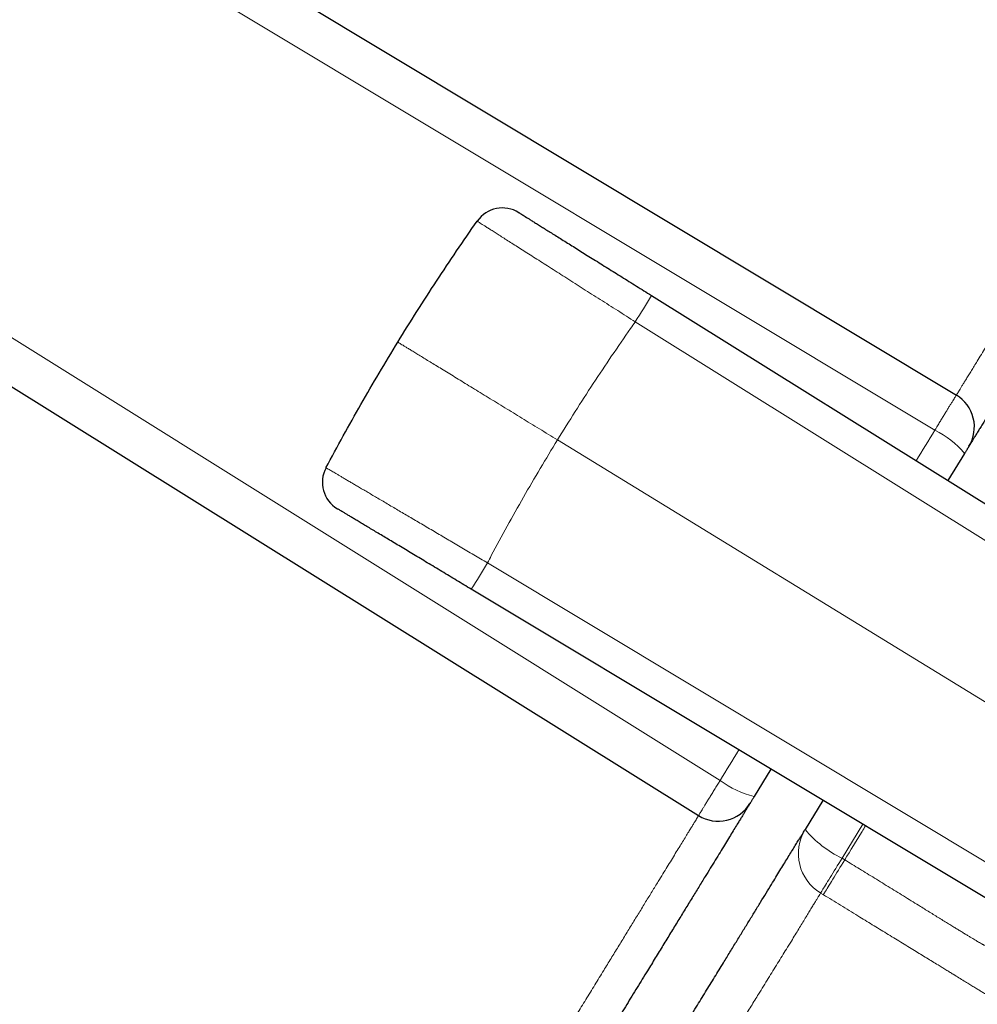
# Model space of a CAD drawing. Header units: millimetres. Extents: x 8 to 735, y 12 to 450.
# Tile 15 of 71: x 74 to 89, y 410 to 426. Entities that reach past the tile are written whole.
import ezdxf

# ---------------------------------------------------------------- set-up
doc = ezdxf.new("R2010")
doc.units = ezdxf.units.MM

msp = doc.modelspace()

# ---------------------------------------------------------------- linework, layer by layer
at = {"color": 7, "linetype": 'Continuous', "lineweight": 30}
for p, q in [((67.116, 432.94), (88.792, 419.911)), ((63.176, 426.511), (84.626, 413.112)), ((83.864, 421.522), (92.653, 416.029)), ((88.995, 419.083), (88.995, 419.083)), ((88.925, 418.969), (88.655, 418.528)), ((89.837, 411.434), (80.953, 416.772)), ((85.796, 413.862), (85.526, 413.421)), ((86.636, 413.358), (86.348, 412.887))]:
    msp.add_line(p, q, dxfattribs=at)
at = {"color": 252, "linetype": 'Continuous', "lineweight": 0}
for p, q in [((66.764, 432.366), (88.444, 419.342)), ((63.527, 427.085), (84.975, 413.681)), ((92.361, 415.622), (83.602, 421.095)), ((82.345, 419.186), (91.145, 413.793)), ((81.214, 417.199), (90.067, 411.88)), ((87.279, 412.971), (86.944, 412.424)), ((86.988, 412.397), (86.944, 412.424)), ((86.642, 411.833), (86.598, 411.86))]:
    msp.add_line(p, q, dxfattribs=at)
at = {"color": 252, "linetype": 'Continuous', "lineweight": 0, "flags": 128}
for points in [[(86.944, 412.424), (86.918, 412.382), (86.892, 412.34), (86.867, 412.299), (86.842, 412.258), (86.818, 412.219), (86.794, 412.181), (86.772, 412.144), (86.75, 412.109), (86.73, 412.076), (86.711, 412.044), (86.693, 412.015), (86.676, 411.988), (86.661, 411.963), (86.647, 411.94), (86.635, 411.92), (86.624, 411.903), (86.615, 411.888), (86.608, 411.876), (86.602, 411.867), (86.598, 411.86)], [(86.642, 411.833), (86.646, 411.84), (86.652, 411.849), (86.659, 411.861), (86.668, 411.876), (86.679, 411.893), (86.691, 411.913), (86.705, 411.936), (86.72, 411.961), (86.737, 411.988), (86.755, 412.017), (86.774, 412.049), (86.794, 412.082), (86.816, 412.117), (86.838, 412.154), (86.862, 412.192), (86.886, 412.231), (86.911, 412.272), (86.936, 412.313), (86.962, 412.355), (86.988, 412.397)]]:
    msp.add_lwpolyline(points, dxfattribs=at)
at = {"color": 7, "linetype": 'Continuous', "lineweight": 30}
for centre, radius, start, end in [((81.457, 422.436), 0.5, 58, 144.9956), ((88.483, 419.396), 0.6, 328.5, 58.9906), ((79.046, 418.502), 0.5, 152.0044, 239), ((84.944, 413.621), 0.6, 238.0094, 328.5)]:
    msp.add_arc(centre, radius, start, end, dxfattribs=at)
at = {"color": 252, "linetype": 'Continuous', "lineweight": 0}
for centre, radius, start, end in [((71.516, 428.795), 14.33, 327.4998, 329.5002), ((87.827, 418.047), 1.434, 40.0026, 64.5223), ((68.867, 424.472), 14.33, 327.4998, 329.5002), ((85.848, 414.818), 1.433, 232.4774, 256.9986), ((86.986, 412.499), 0.747, 148.6946, 238.6919), ((87.697, 414.009), 1.755, 219.7207, 244.5581)]:
    msp.add_arc(centre, radius, start, end, dxfattribs=at)
for start_param, end_param in [(1.460323, 1.479622), (1.661978, 1.681277)]:
    msp.add_ellipse((86.714, 416.509), major_axis=(15.73, 25.67), ratio=0.000174, start_param=start_param, end_param=end_param, dxfattribs=at)
for points, knots in [([(88.792, 419.911), (88.792, 419.911), (88.792, 419.91), (88.792, 419.91), (88.795, 419.915), (88.801, 419.924), (88.81, 419.939), (88.823, 419.96), (88.841, 419.99), (88.863, 420.026), (88.889, 420.068), (88.919, 420.117), (88.953, 420.173), (88.992, 420.236), (89.034, 420.305), (89.08, 420.379), (89.133, 420.467), (89.195, 420.567), (89.266, 420.683), (89.341, 420.806), (89.421, 420.937), (89.505, 421.074), (89.593, 421.217), (89.684, 421.366), (89.78, 421.522), (89.88, 421.686), (89.986, 421.858), (90.093, 422.033), (90.214, 422.23), (90.349, 422.451), (90.499, 422.695), (90.651, 422.943), (90.822, 423.222), (91.012, 423.533), (91.222, 423.876), (91.434, 424.221), (91.647, 424.568), (91.931, 425.033), (92.254, 425.56), (92.615, 426.148), (92.904, 426.62), (93.156, 427.032), (93.371, 427.383), (93.582, 427.727), (93.789, 428.064), (93.991, 428.393), (94.191, 428.72), (94.389, 429.043), (94.584, 429.362), (94.778, 429.678), (94.969, 429.989), (95.157, 430.297), (95.343, 430.6), (95.526, 430.899), (95.706, 431.192), (95.888, 431.489), (96.072, 431.79), (96.258, 432.093), (96.44, 432.39), (96.618, 432.681), (96.792, 432.965), (96.962, 433.242), (97.127, 433.512), (97.288, 433.774), (97.444, 434.029), (97.598, 434.28), (97.748, 434.525), (97.895, 434.765), (98.037, 434.997), (98.152, 435.184), (98.242, 435.331), (98.309, 435.44), (98.375, 435.548), (98.458, 435.683), (98.556, 435.843), (98.667, 436.024), (98.772, 436.197), (98.873, 436.361), (98.969, 436.518), (99.06, 436.665), (99.145, 436.804), (99.224, 436.934), (99.299, 437.055), (99.368, 437.169), (99.433, 437.275), (99.493, 437.373), (99.547, 437.461), (99.588, 437.527), (99.617, 437.575), (99.638, 437.609), (99.657, 437.641), (99.68, 437.678), (99.705, 437.718), (99.728, 437.756), (99.746, 437.785), (99.758, 437.804), (99.764, 437.815), (99.764, 437.815), (99.764, 437.815)], [0, 0, 0, 0, 0.000002, 0.003767, 0.007532, 0.011314, 0.015097, 0.019987, 0.024884, 0.029783, 0.03468, 0.039571, 0.044664, 0.049762, 0.054862, 0.059961, 0.065054, 0.071414, 0.07778, 0.084147, 0.090509, 0.097015, 0.103523, 0.110033, 0.116539, 0.123494, 0.130448, 0.137418, 0.144389, 0.153607, 0.162828, 0.172049, 0.181269, 0.193613, 0.205959, 0.218304, 0.23061, 0.242916, 0.267531, 0.286285, 0.305038, 0.317544, 0.33005, 0.342555, 0.35456, 0.366565, 0.378569, 0.390601, 0.402634, 0.414665, 0.426824, 0.438985, 0.451145, 0.463345, 0.475547, 0.487748, 0.501114, 0.514481, 0.527847, 0.541264, 0.554681, 0.568097, 0.581481, 0.594865, 0.608272, 0.621679, 0.635537, 0.649395, 0.663279, 0.677163, 0.684342, 0.691522, 0.698705, 0.705888, 0.719253, 0.73262, 0.745984, 0.759401, 0.772819, 0.786236, 0.799619, 0.813003, 0.826409, 0.839816, 0.85368, 0.867545, 0.881435, 0.895325, 0.902511, 0.909698, 0.916888, 0.924078, 0.937445, 0.950814, 0.964182, 0.977601, 0.991022, 1, 1, 1, 1]), ([(83.602, 421.095), (83.555, 421.126), (83.46, 421.186), (83.318, 421.277), (83.176, 421.367), (83.036, 421.457), (82.897, 421.545), (82.761, 421.631), (82.628, 421.716), (82.497, 421.8), (82.37, 421.881), (82.246, 421.96), (82.127, 422.036), (82.013, 422.108), (81.903, 422.178), (81.799, 422.244), (81.701, 422.307), (81.608, 422.366), (81.521, 422.421), (81.441, 422.472), (81.368, 422.519), (81.303, 422.561), (81.244, 422.598), (81.192, 422.631), (81.148, 422.659), (81.112, 422.682), (81.083, 422.7), (81.063, 422.713), (81.05, 422.722), (81.048, 422.723), (81.047, 422.723)], [0, 0, 0, 0, 0.035563, 0.0712382, 0.1069704, 0.1427026, 0.1783777, 0.2139406, 0.2495089, 0.2851895, 0.3209273, 0.3566651, 0.3923455, 0.4279137, 0.4634599, 0.4991186, 0.5348344, 0.5705501, 0.6062085, 0.6417546, 0.6772551, 0.7128678, 0.7485375, 0.7842072, 0.8198197, 0.8553201, 0.8914605, 0.9276601, 0.9638597, 1, 1, 1, 1]), ([(83.602, 421.095), (83.577, 421.06), (83.448, 420.877), (83.22, 420.545), (82.921, 420.097), (82.629, 419.644), (82.44, 419.339), (82.345, 419.186)], [0, 0, 0, 0, 0.0574188, 0.292926, 0.5284883, 0.7642165, 1, 1, 1, 1]), ([(79.765, 420.767), (79.766, 420.767), (79.767, 420.766), (79.78, 420.758), (79.801, 420.745), (79.83, 420.727), (79.867, 420.704), (79.911, 420.678), (79.962, 420.646), (80.022, 420.61), (80.09, 420.568), (80.164, 420.523), (80.244, 420.473), (80.33, 420.421), (80.423, 420.364), (80.523, 420.303), (80.629, 420.237), (80.74, 420.169), (80.855, 420.099), (80.974, 420.026), (81.097, 419.95), (81.226, 419.871), (81.36, 419.79), (81.495, 419.707), (81.632, 419.623), (81.77, 419.538), (81.91, 419.452), (82.054, 419.365), (82.199, 419.275), (82.296, 419.216), (82.345, 419.186)], [0, 0, 0, 0, 0.0361691, 0.0723382, 0.1089905, 0.1456428, 0.1807222, 0.2158285, 0.2509079, 0.2870061, 0.3231338, 0.3592321, 0.3943115, 0.4294178, 0.4644972, 0.5005954, 0.5367231, 0.5728214, 0.6079008, 0.6430071, 0.6780865, 0.7141847, 0.7503124, 0.7864107, 0.8214901, 0.8565964, 0.8916758, 0.927774, 0.9639017, 1, 1, 1, 1]), ([(88.444, 419.342), (88.446, 419.346), (88.458, 419.365), (88.482, 419.405), (88.516, 419.462), (88.552, 419.521), (88.587, 419.579), (88.62, 419.633), (88.651, 419.684), (88.681, 419.732), (88.709, 419.778), (88.734, 419.819), (88.755, 419.853), (88.772, 419.879), (88.784, 419.898), (88.791, 419.909), (88.792, 419.91), (88.792, 419.911)], [0, 0, 0, 0, 0.012552, 0.062791, 0.130644, 0.198665, 0.266519, 0.334373, 0.402395, 0.470249, 0.547167, 0.62433, 0.701248, 0.778165, 0.855327, 0.932243, 1, 1, 1, 1]), ([(82.345, 419.186), (82.252, 419.032), (82.066, 418.726), (81.795, 418.26), (81.531, 417.79), (81.339, 417.435), (81.235, 417.238), (81.214, 417.199)], [0, 0, 0, 0, 0.235507, 0.47107, 0.706798, 0.942581, 1, 1, 1, 1]), ([(78.604, 418.736), (78.605, 418.736), (78.607, 418.735), (78.62, 418.727), (78.641, 418.715), (78.667, 418.699), (78.697, 418.682), (78.728, 418.663), (78.763, 418.642), (78.803, 418.619), (78.848, 418.593), (78.896, 418.564), (78.949, 418.533), (79.006, 418.499), (79.067, 418.464), (79.13, 418.426), (79.197, 418.387), (79.269, 418.345), (79.343, 418.301), (79.422, 418.254), (79.505, 418.206), (79.589, 418.156), (79.676, 418.104), (79.765, 418.052), (79.856, 417.999), (79.95, 417.943), (80.048, 417.886), (80.148, 417.827), (80.251, 417.766), (80.354, 417.705), (80.458, 417.644), (80.561, 417.583), (80.666, 417.521), (80.773, 417.458), (80.882, 417.394), (80.992, 417.33), (81.103, 417.264), (81.177, 417.221), (81.214, 417.199)], [0, 0, 0, 0, 0.035871, 0.071978, 0.108203, 0.144667, 0.170867, 0.197111, 0.223707, 0.250304, 0.277091, 0.303879, 0.331032, 0.358236, 0.384468, 0.410746, 0.437377, 0.464008, 0.49083, 0.517652, 0.544841, 0.57208, 0.598329, 0.624623, 0.651055, 0.677532, 0.704539, 0.731595, 0.758801, 0.786056, 0.812302, 0.838593, 0.865021, 0.891495, 0.918497, 0.945549, 0.972749, 1, 1, 1, 1]), ([(84.626, 413.112), (84.626, 413.112), (84.626, 413.113), (84.628, 413.115), (84.632, 413.123), (84.641, 413.139), (84.654, 413.16), (84.671, 413.188), (84.691, 413.221), (84.715, 413.26), (84.744, 413.308), (84.777, 413.362), (84.814, 413.421), (84.853, 413.485), (84.895, 413.552), (84.935, 413.618), (84.963, 413.661), (84.975, 413.681)], [0, 0, 0, 0, 0.012618, 0.063124, 0.131346, 0.199738, 0.26796, 0.336183, 0.404577, 0.4728, 0.549719, 0.626882, 0.703801, 0.780718, 0.85788, 0.934798, 1, 1, 1, 1]), ([(73.655, 395.208), (73.655, 395.208), (73.654, 395.207), (73.66, 395.216), (73.671, 395.235), (73.686, 395.26), (73.701, 395.284), (73.714, 395.306), (73.729, 395.33), (73.75, 395.364), (73.78, 395.412), (73.82, 395.478), (73.865, 395.552), (73.917, 395.636), (73.974, 395.729), (74.036, 395.831), (74.104, 395.941), (74.177, 396.061), (74.256, 396.189), (74.34, 396.327), (74.432, 396.476), (74.53, 396.637), (74.634, 396.806), (74.725, 396.956), (74.803, 397.081), (74.863, 397.18), (74.925, 397.28), (75.006, 397.413), (75.108, 397.581), (75.235, 397.786), (75.366, 398.001), (75.502, 398.223), (75.643, 398.454), (75.789, 398.692), (75.94, 398.938), (76.095, 399.191), (76.255, 399.451), (76.421, 399.723), (76.594, 400.004), (76.773, 400.297), (76.957, 400.597), (77.115, 400.855), (77.245, 401.068), (77.346, 401.232), (77.447, 401.398), (77.574, 401.603), (77.725, 401.851), (77.904, 402.142), (78.085, 402.439), (78.27, 402.741), (78.459, 403.048), (78.651, 403.361), (78.846, 403.68), (79.045, 404.005), (79.247, 404.334), (79.452, 404.668), (79.659, 405.006), (79.898, 405.397), (80.17, 405.841), (80.475, 406.339), (80.782, 406.839), (81.123, 407.396), (81.43, 407.897), (81.703, 408.341), (81.906, 408.673), (82.109, 409.004), (82.31, 409.332), (82.492, 409.63), (82.657, 409.899), (82.804, 410.139), (82.95, 410.376), (83.085, 410.597), (83.211, 410.803), (83.328, 410.993), (83.442, 411.18), (83.554, 411.363), (83.664, 411.542), (83.771, 411.717), (83.875, 411.886), (83.967, 412.037), (84.048, 412.169), (84.119, 412.285), (84.187, 412.395), (84.251, 412.5), (84.312, 412.599), (84.368, 412.691), (84.42, 412.776), (84.465, 412.849), (84.504, 412.912), (84.536, 412.965), (84.564, 413.01), (84.586, 413.047), (84.604, 413.075), (84.616, 413.095), (84.624, 413.109), (84.626, 413.112), (84.628, 413.114)], [0, 0, 0, 0, 0.006433, 0.020301, 0.034194, 0.048087, 0.055276, 0.062464, 0.069656, 0.076848, 0.090214, 0.103581, 0.116946, 0.130364, 0.143782, 0.1572, 0.170584, 0.183968, 0.197375, 0.210783, 0.224648, 0.238514, 0.252406, 0.266297, 0.273485, 0.280672, 0.287863, 0.295054, 0.308416, 0.321779, 0.33514, 0.348553, 0.361968, 0.375381, 0.388761, 0.402141, 0.415545, 0.428948, 0.442808, 0.456669, 0.470555, 0.484441, 0.491625, 0.498809, 0.505997, 0.513185, 0.525264, 0.537344, 0.549423, 0.561541, 0.57366, 0.585778, 0.598044, 0.610312, 0.622578, 0.634878, 0.647178, 0.659478, 0.677128, 0.694778, 0.712434, 0.73009, 0.753624, 0.765391, 0.777159, 0.788926, 0.800694, 0.812461, 0.821307, 0.830153, 0.838999, 0.847844, 0.855267, 0.86269, 0.870127, 0.877565, 0.885064, 0.892564, 0.900097, 0.90763, 0.913512, 0.919399, 0.925285, 0.931167, 0.9372, 0.94324, 0.949279, 0.955311, 0.960802, 0.9663, 0.971796, 0.977287, 0.982962, 0.988641, 0.994322, 1, 1, 1, 1]), ([(86.988, 412.397), (87.081, 412.55), (87.193, 412.732), (87.305, 412.915), (87.323, 412.945)], [0, 0, 0, 0, 0.8377299, 1, 1, 1, 1]), ([(86.988, 412.397), (87.028, 412.372), (87.108, 412.323), (87.229, 412.249), (87.349, 412.175), (87.472, 412.1), (87.596, 412.023), (87.721, 411.946), (87.846, 411.869), (87.969, 411.793), (88.092, 411.717), (88.2, 411.65), (88.296, 411.591), (88.379, 411.539), (88.459, 411.489), (88.538, 411.441), (88.613, 411.395), (88.684, 411.351), (88.75, 411.31), (88.811, 411.273), (88.869, 411.238), (88.922, 411.205), (88.972, 411.175), (89.017, 411.148), (89.057, 411.124), (89.096, 411.1), (89.133, 411.078), (89.167, 411.058), (89.194, 411.042), (89.215, 411.03), (89.231, 411.021), (89.241, 411.015), (89.247, 411.012), (89.248, 411.012), (89.248, 411.012), (89.248, 411.012)], [0, 0, 0, 0, 0.033008, 0.066015, 0.099167, 0.132319, 0.167301, 0.202298, 0.237272, 0.273133, 0.309022, 0.344872, 0.371313, 0.39777, 0.424208, 0.451403, 0.478621, 0.505814, 0.532283, 0.558773, 0.585243, 0.612487, 0.639753, 0.667001, 0.694343, 0.72175, 0.757131, 0.792541, 0.827932, 0.864079, 0.900245, 0.936398, 0.968178, 0.999986, 1, 1, 1, 1]), ([(81.39, 403.362), (81.39, 403.362), (81.461, 403.478), (81.603, 403.71), (81.818, 404.061), (82.035, 404.415), (82.257, 404.777), (82.503, 405.178), (82.772, 405.618), (83.062, 406.091), (83.352, 406.564), (83.641, 407.036), (83.93, 407.506), (84.184, 407.921), (84.405, 408.281), (84.593, 408.586), (84.753, 408.848), (84.888, 409.067), (85.001, 409.252), (85.117, 409.443), (85.235, 409.638), (85.355, 409.835), (85.475, 410.031), (85.582, 410.205), (85.675, 410.355), (85.752, 410.481), (85.829, 410.604), (85.903, 410.724), (85.976, 410.842), (86.05, 410.962), (86.121, 411.077), (86.188, 411.186), (86.246, 411.281), (86.3, 411.371), (86.351, 411.455), (86.399, 411.533), (86.442, 411.604), (86.48, 411.668), (86.514, 411.723), (86.542, 411.769), (86.565, 411.807), (86.584, 411.838), (86.593, 411.853), (86.598, 411.86)], [0, 0, 0, 0, 0.000004, 0.035875, 0.071762, 0.107648, 0.143548, 0.181221, 0.228315, 0.27541, 0.322505, 0.3696, 0.416695, 0.46379, 0.495214, 0.52664, 0.558063, 0.576941, 0.59582, 0.617048, 0.638279, 0.659507, 0.682281, 0.705054, 0.720409, 0.735767, 0.751122, 0.766722, 0.782325, 0.797925, 0.81684, 0.832171, 0.847513, 0.862853, 0.878182, 0.893818, 0.90947, 0.92512, 0.940755, 0.955559, 0.970377, 0.985195, 1, 1, 1, 1]), ([(86.642, 411.833), (86.688, 411.805), (86.782, 411.748), (86.921, 411.662), (87.061, 411.576), (87.193, 411.495), (87.317, 411.419), (87.433, 411.348), (87.549, 411.278), (87.664, 411.207), (87.779, 411.137), (87.893, 411.067), (88.006, 410.998), (88.113, 410.932), (88.215, 410.869), (88.311, 410.81), (88.405, 410.753), (88.488, 410.702), (88.56, 410.658), (88.622, 410.619), (88.683, 410.582), (88.754, 410.538), (88.834, 410.489), (88.918, 410.438), (88.993, 410.392), (89.06, 410.351), (89.122, 410.313), (89.18, 410.277), (89.233, 410.244), (89.281, 410.215), (89.324, 410.189), (89.36, 410.167), (89.391, 410.148), (89.416, 410.133), (89.435, 410.121), (89.447, 410.114), (89.455, 410.109), (89.461, 410.105), (89.462, 410.105), (89.463, 410.104)], [0, 0, 0, 0, 0.030826, 0.061653, 0.092613, 0.123573, 0.149596, 0.175619, 0.201781, 0.227942, 0.254608, 0.281274, 0.308155, 0.335035, 0.359636, 0.384237, 0.409061, 0.433885, 0.451937, 0.46999, 0.488139, 0.506288, 0.536536, 0.566898, 0.594349, 0.6218, 0.649561, 0.677323, 0.707532, 0.737743, 0.768255, 0.798769, 0.830082, 0.861395, 0.892917, 0.92444, 0.941376, 0.970675, 1, 1, 1, 1])]:
    msp.add_open_spline(points, degree=3, knots=knots, dxfattribs=at)
at = {"color": 7, "linetype": 'Continuous', "lineweight": 30}
for points, knots in [([(93.286, 426.086), (93.182, 425.916), (92.974, 425.576), (92.661, 425.065), (92.373, 424.596), (92.113, 424.171), (91.879, 423.79), (91.647, 423.41), (91.431, 423.059), (91.233, 422.735), (91.052, 422.439), (90.872, 422.147), (90.696, 421.859), (90.543, 421.61), (90.414, 421.398), (90.306, 421.222), (90.2, 421.05), (90.097, 420.881), (89.995, 420.716), (89.897, 420.555), (89.802, 420.4), (89.716, 420.259), (89.637, 420.131), (89.566, 420.015), (89.498, 419.904), (89.433, 419.798), (89.374, 419.701), (89.319, 419.612), (89.27, 419.531), (89.224, 419.456), (89.182, 419.388), (89.143, 419.325), (89.108, 419.268), (89.077, 419.218), (89.051, 419.175), (89.03, 419.14), (89.013, 419.113), (89.002, 419.094), (88.995, 419.084), (88.995, 419.083), (88.995, 419.083)], [0, 0, 0, 0, 0.056279, 0.112559, 0.168839, 0.211048, 0.253257, 0.29548, 0.337703, 0.371573, 0.405455, 0.439336, 0.473206, 0.507067, 0.528877, 0.550692, 0.572505, 0.594313, 0.616248, 0.638182, 0.65992, 0.681658, 0.70003, 0.718418, 0.736809, 0.755191, 0.773558, 0.790747, 0.807955, 0.825169, 0.842375, 0.859564, 0.877432, 0.895323, 0.913221, 0.93111, 0.948976, 0.966773, 0.984579, 1, 1, 1, 1]), ([(81.722, 422.86), (81.722, 422.86), (81.724, 422.859), (81.734, 422.852), (81.752, 422.842), (81.776, 422.827), (81.806, 422.808), (81.842, 422.785), (81.885, 422.759), (81.934, 422.728), (81.99, 422.693), (82.051, 422.654), (82.118, 422.613), (82.189, 422.568), (82.266, 422.52), (82.349, 422.468), (82.438, 422.413), (82.53, 422.355), (82.626, 422.296), (82.724, 422.234), (82.827, 422.17), (82.934, 422.103), (83.045, 422.033), (83.157, 421.963), (83.271, 421.892), (83.385, 421.821), (83.502, 421.748), (83.621, 421.673), (83.742, 421.598), (83.823, 421.547), (83.864, 421.522)], [0, 0, 0, 0, 0.035923, 0.071847, 0.108245, 0.144644, 0.179712, 0.214808, 0.249877, 0.285967, 0.322086, 0.358176, 0.393294, 0.428439, 0.463557, 0.499699, 0.53587, 0.572011, 0.607157, 0.642329, 0.677475, 0.713643, 0.749841, 0.78601, 0.821155, 0.856327, 0.891473, 0.927639, 0.963834, 1, 1, 1, 1]), ([(79.765, 420.767), (79.867, 420.933), (80.072, 421.264), (80.39, 421.755), (80.714, 422.242), (80.936, 422.563), (81.047, 422.723)], [0, 0, 0, 0, 0.2498539, 0.4997662, 0.7498538, 1, 1, 1, 1]), ([(78.604, 418.736), (78.696, 418.908), (78.881, 419.251), (79.168, 419.761), (79.461, 420.267), (79.664, 420.6), (79.765, 420.767)], [0, 0, 0, 0, 0.249854, 0.499766, 0.749854, 1, 1, 1, 1]), ([(88.995, 419.083), (88.995, 419.083), (88.995, 419.082), (88.992, 419.079), (88.988, 419.071), (88.981, 419.061), (88.973, 419.047), (88.964, 419.032), (88.954, 419.016), (88.944, 418.999), (88.934, 418.984), (88.928, 418.974), (88.926, 418.97), (88.925, 418.969)], [0, 0, 0, 0, 0.067792, 0.183274, 0.298755, 0.414237, 0.529719, 0.631583, 0.733447, 0.835312, 0.937176, 0.987441, 1, 1, 1, 1]), ([(80.953, 416.772), (80.913, 416.796), (80.834, 416.844), (80.715, 416.915), (80.596, 416.987), (80.477, 417.059), (80.358, 417.13), (80.242, 417.2), (80.129, 417.268), (80.02, 417.333), (79.912, 417.398), (79.807, 417.461), (79.705, 417.523), (79.607, 417.581), (79.515, 417.637), (79.427, 417.689), (79.344, 417.739), (79.265, 417.787), (79.191, 417.831), (79.123, 417.872), (79.061, 417.909), (79.006, 417.942), (78.956, 417.972), (78.912, 417.999), (78.874, 418.022), (78.843, 418.04), (78.819, 418.055), (78.801, 418.065), (78.79, 418.072), (78.789, 418.073), (78.788, 418.073)], [0, 0, 0, 0, 0.035146, 0.070318, 0.105464, 0.141629, 0.177825, 0.21399, 0.249136, 0.284309, 0.319455, 0.355623, 0.391821, 0.427989, 0.463107, 0.498253, 0.533371, 0.569512, 0.605683, 0.641824, 0.676893, 0.711988, 0.747057, 0.783147, 0.819266, 0.855356, 0.89128, 0.927203, 0.963601, 1, 1, 1, 1]), ([(85.526, 413.421), (85.523, 413.417), (85.516, 413.406), (85.505, 413.389), (85.494, 413.369), (85.483, 413.352), (85.474, 413.337), (85.467, 413.326), (85.461, 413.317), (85.458, 413.311), (85.456, 413.308), (85.456, 413.308), (85.456, 413.308), (85.456, 413.308)], [0, 0, 0, 0, 0.065237, 0.180719, 0.296202, 0.411685, 0.527168, 0.629587, 0.732005, 0.834424, 0.936843, 0.987375, 1, 1, 1, 1]), ([(85.456, 413.308), (85.455, 413.306), (85.453, 413.302), (85.444, 413.289), (85.431, 413.267), (85.413, 413.238), (85.392, 413.204), (85.369, 413.165), (85.341, 413.12), (85.31, 413.069), (85.272, 413.007), (85.225, 412.932), (85.17, 412.841), (85.11, 412.743), (85.044, 412.635), (84.973, 412.519), (84.896, 412.395), (84.816, 412.263), (84.727, 412.118), (84.628, 411.957), (84.52, 411.781), (84.408, 411.598), (84.293, 411.409), (84.173, 411.215), (84.051, 411.015), (83.926, 410.811), (83.787, 410.584), (83.633, 410.333), (83.464, 410.058), (83.294, 409.779), (83.121, 409.498), (82.932, 409.19), (82.727, 408.855), (82.507, 408.495), (82.285, 408.134), (81.988, 407.649), (81.614, 407.038), (81.314, 406.549), (81.165, 406.305)], [0, 0, 0, 0, 0.014501, 0.033844, 0.05318, 0.0725, 0.088415, 0.104347, 0.120286, 0.13622, 0.152137, 0.172526, 0.192936, 0.213348, 0.233741, 0.254712, 0.275698, 0.296688, 0.317662, 0.342318, 0.366989, 0.391664, 0.416326, 0.441338, 0.466356, 0.491377, 0.516391, 0.54852, 0.580655, 0.612797, 0.644941, 0.677076, 0.717381, 0.757687, 0.797624, 0.837562, 0.918781, 1, 1, 1, 1]), ([(80.97, 404.112), (81.04, 404.226), (81.179, 404.453), (81.391, 404.798), (81.603, 405.145), (81.849, 405.546), (82.128, 406.001), (82.44, 406.51), (82.726, 406.978), (82.987, 407.403), (83.221, 407.785), (83.454, 408.165), (83.67, 408.518), (83.87, 408.844), (84.053, 409.142), (84.234, 409.438), (84.413, 409.73), (84.581, 410.004), (84.738, 410.261), (84.885, 410.5), (85.016, 410.714), (85.133, 410.906), (85.236, 411.074), (85.337, 411.238), (85.436, 411.399), (85.533, 411.558), (85.627, 411.712), (85.718, 411.86), (85.8, 411.994), (85.875, 412.115), (85.941, 412.224), (86.004, 412.326), (86.062, 412.422), (86.117, 412.511), (86.167, 412.592), (86.211, 412.665), (86.25, 412.728), (86.283, 412.781), (86.31, 412.825), (86.332, 412.862), (86.343, 412.879), (86.348, 412.887)], [0, 0, 0, 0, 0.033632, 0.067268, 0.100904, 0.134539, 0.18303, 0.231522, 0.280014, 0.316384, 0.352754, 0.389122, 0.425489, 0.454616, 0.48375, 0.512882, 0.542009, 0.571131, 0.596122, 0.621115, 0.646103, 0.664921, 0.683738, 0.702436, 0.721134, 0.740566, 0.760009, 0.77945, 0.798877, 0.815591, 0.832316, 0.84904, 0.865752, 0.88291, 0.900086, 0.91726, 0.934417, 0.950805, 0.967208, 0.983612, 1, 1, 1, 1])]:
    msp.add_open_spline(points, degree=3, knots=knots, dxfattribs=at)

doc.saveas('drawing.dxf')
